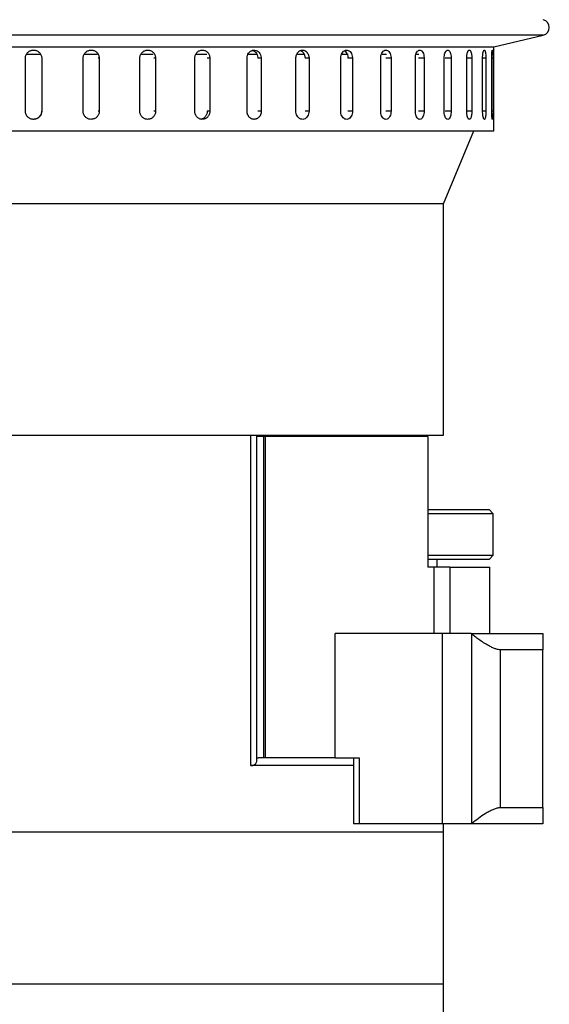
# Model space of a CAD drawing. Header units: inches. Extents: x 0.8 to 32, y -0.1 to 21.9.
# Tile 22 of 60: x 3.6 to 5.6, y 10.9 to 14.6. Entities that reach past the tile are written whole.
import ezdxf

# ---------------------------------------------------------------- set-up
doc = ezdxf.new("R2010")
doc.units = ezdxf.units.IN
doc.header["$MEASUREMENT"] = 0

msp = doc.modelspace()

# ---------------------------------------------------------------- linework, layer by layer
at = {"color": 7, "linetype": 'Continuous', "lineweight": 25}
for p, q in [((5.5706, 14.5183), (2.1595, 14.5183)), ((5.3844, 14.4742), (5.5706, 14.5183)), ((2.2419, 14.4738), (5.079, 14.4738)), ((5.079, 14.4738), (5.3826, 14.4738)), ((5.3844, 14.1559), (5.3844, 14.4742)), ((3.6117, 14.2309), (3.6117, 14.4309)), ((3.6695, 14.4446), (3.6152, 14.4446)), ((3.6737, 14.4309), (3.6727, 14.4309)), ((3.6737, 14.4309), (3.6737, 14.2309)), ((3.8302, 14.2309), (3.8302, 14.4309)), ((3.885, 14.4446), (3.8342, 14.4446)), ((3.8914, 14.4309), (3.8874, 14.4309)), ((3.8914, 14.4309), (3.8914, 14.2309)), ((4.0448, 14.2309), (4.0448, 14.4309)), ((4.0956, 14.4446), (4.0488, 14.4446)), ((4.1044, 14.4309), (4.0975, 14.4309)), ((4.1044, 14.4309), (4.1044, 14.2309)), ((4.2526, 14.2309), (4.2526, 14.4309)), ((4.2978, 14.4446), (4.2559, 14.4446)), ((4.3096, 14.4309), (4.2998, 14.4309)), ((4.3096, 14.4309), (4.3096, 14.2309)), ((4.4503, 14.2309), (4.4503, 14.4309)), ((4.4891, 14.4446), (4.455, 14.4446)), ((4.504, 14.4309), (4.4915, 14.4309)), ((4.504, 14.4309), (4.504, 14.2309)), ((4.6352, 14.2309), (4.6352, 14.4309)), ((4.6693, 14.4446), (4.6406, 14.4446)), ((4.6847, 14.4309), (4.6698, 14.4309)), ((4.6847, 14.4309), (4.6847, 14.2309)), ((4.8045, 14.2309), (4.8045, 14.4309)), ((4.8329, 14.4446), (4.8107, 14.4446)), ((4.8492, 14.4309), (4.832, 14.4309)), ((4.8492, 14.4309), (4.8492, 14.2309)), ((4.9558, 14.2309), (4.9558, 14.4309)), ((4.9774, 14.4446), (4.9615, 14.4446)), ((4.995, 14.4309), (4.9758, 14.4309)), ((4.995, 14.4309), (4.995, 14.2309)), ((5.0869, 14.2309), (5.0869, 14.4309)), ((5.1, 14.4446), (5.091, 14.4446)), ((5.12, 14.4309), (5.099, 14.4309)), ((5.12, 14.4309), (5.12, 14.2309)), ((5.1959, 14.2309), (5.1959, 14.4309)), ((5.2224, 14.4309), (5.2, 14.4309)), ((5.2224, 14.4309), (5.2224, 14.2309)), ((5.2811, 14.2309), (5.2811, 14.4309)), ((5.3007, 14.4309), (5.2811, 14.4309)), ((5.3007, 14.4309), (5.3007, 14.2309)), ((5.3414, 14.2309), (5.3414, 14.4309)), ((5.3538, 14.4309), (5.3414, 14.4309)), ((5.3538, 14.4309), (5.3538, 14.2309)), ((5.3758, 14.2309), (5.3758, 14.4309)), ((5.3808, 14.4309), (5.3758, 14.4309)), ((5.3808, 14.4309), (5.3808, 14.2309)), ((3.6737, 14.2309), (3.6727, 14.2309)), ((3.8914, 14.2309), (3.8874, 14.2309)), ((4.1044, 14.2309), (4.0975, 14.2309)), ((4.3096, 14.2309), (4.2998, 14.2309)), ((4.504, 14.2309), (4.4915, 14.2309)), ((4.6847, 14.2309), (4.6698, 14.2309)), ((4.8492, 14.2309), (4.832, 14.2309)), ((4.995, 14.2309), (4.9758, 14.2309)), ((5.12, 14.2309), (5.099, 14.2309)), ((5.2224, 14.2309), (5.2, 14.2309)), ((5.3007, 14.2309), (5.2811, 14.2309)), ((5.3538, 14.2309), (5.3414, 14.2309)), ((5.3808, 14.2309), (5.3758, 14.2309)), ((2.1905, 14.1559), (5.3844, 14.1559)), ((5.1939, 13.8809), (5.3084, 14.1559)), ((5.1939, 13.8809), (3.3559, 13.8809)), ((5.1939, 13.0059), (5.1939, 13.8809)), ((1.9439, 13.0059), (4.4649, 13.0059)), ((3.1765, 13.0059), (5.1939, 13.0059)), ((4.4649, 11.7559), (4.4649, 13.0059)), ((4.4874, 11.7778), (4.4874, 13.0059)), ((4.5121, 13.0009), (4.4874, 13.0009)), ((4.5121, 13.0009), (4.5121, 11.7859)), ((4.5186, 13.0009), (4.5121, 13.0009)), ((4.5186, 13.0009), (4.5186, 11.7859)), ((5.1339, 13.0009), (4.5186, 13.0009)), ((5.1339, 13.0009), (5.1339, 12.5059)), ((5.1339, 12.7239), (5.3657, 12.7239)), ((5.3814, 12.7082), (5.1339, 12.7082)), ((5.3814, 12.7082), (5.3657, 12.7239)), ((5.3814, 12.5515), (5.3814, 12.7082)), ((5.1339, 12.5515), (5.3814, 12.5515)), ((5.3657, 12.5359), (5.3814, 12.5515)), ((5.3657, 12.5359), (5.1339, 12.5359)), ((5.1689, 12.5059), (5.1689, 12.5359)), ((5.1573, 12.5059), (5.1339, 12.5059)), ((5.1573, 12.5059), (5.1573, 12.2559)), ((5.2175, 12.5059), (5.1573, 12.5059)), ((5.2175, 12.5059), (5.2175, 12.2559)), ((5.2175, 12.5059), (5.3689, 12.5059)), ((5.3689, 12.2559), (5.3689, 12.5059)), ((4.7839, 11.7859), (4.7839, 12.2559)), ((5.1902, 12.2559), (4.7839, 12.2559)), ((5.1902, 11.5359), (5.1902, 12.2559)), ((5.2981, 12.2559), (5.1902, 12.2559)), ((5.3009, 12.2535), (5.2981, 12.2559)), ((5.2981, 12.2559), (5.5689, 12.2559)), ((5.3009, 11.5382), (5.3009, 12.2535)), ((5.4092, 11.5979), (5.4092, 12.1939)), ((5.5689, 12.1939), (5.4092, 12.1939)), ((5.5689, 11.5979), (5.5689, 12.1939)), ((4.4865, 11.7859), (4.4936, 11.7859)), ((4.5121, 11.7859), (4.4936, 11.7859)), ((4.5186, 11.7859), (4.5121, 11.7859)), ((4.7839, 11.7859), (4.5186, 11.7859)), ((4.7839, 11.7859), (4.874, 11.7859)), ((4.8532, 11.7859), (4.8532, 11.5359)), ((4.874, 11.7859), (4.874, 11.5359)), ((4.8532, 11.7559), (4.4649, 11.7559)), ((5.4092, 11.5979), (5.5689, 11.5979)), ((1.9439, 11.5059), (5.1939, 11.5059)), ((4.7564, 11.5059), (5.1939, 11.5059)), ((4.874, 11.5359), (4.8532, 11.5359)), ((5.1902, 11.5359), (4.874, 11.5359)), ((5.2981, 11.5359), (5.1902, 11.5359)), ((5.1939, 11.5059), (5.1939, 11.5359)), ((5.1939, 10.9309), (5.1939, 11.5059)), ((5.2981, 11.5359), (5.3009, 11.5382)), ((5.5689, 11.5359), (5.2981, 11.5359)), ((1.9439, 10.9309), (5.1939, 10.9309)), ((3.5689, 10.9309), (5.1939, 10.9309)), ((5.1939, 8.7079), (5.1939, 10.9309))]:
    msp.add_line(p, q, dxfattribs=at)
msp.add_arc((5.5637, 14.5475), 0.03, 283.3212, 76.6788, dxfattribs=at)
for points, knots in [([(3.6117, 14.4309), (3.6118, 14.4326), (3.612, 14.4361), (3.6133, 14.4411), (3.6155, 14.4459), (3.6184, 14.4503), (3.622, 14.4541), (3.6262, 14.4572), (3.6309, 14.4597), (3.6358, 14.4612), (3.6411, 14.462), (3.6463, 14.4618), (3.6514, 14.4608), (3.6563, 14.4589), (3.6608, 14.4562), (3.6648, 14.4528), (3.6682, 14.4488), (3.6708, 14.4443), (3.6727, 14.4393), (3.6736, 14.4348), (3.6736, 14.432), (3.6737, 14.4309)], [0, 0, 0, 0, 0.05292, 0.107375, 0.160295, 0.214749, 0.267674, 0.322133, 0.375061, 0.429523, 0.482446, 0.536903, 0.58982, 0.644272, 0.697192, 0.751646, 0.804573, 0.859035, 0.911961, 0.966423, 1, 1, 1, 1]), ([(3.8302, 14.4309), (3.8303, 14.4326), (3.8304, 14.4361), (3.8318, 14.4411), (3.8339, 14.4459), (3.8368, 14.4503), (3.8404, 14.4541), (3.8445, 14.4572), (3.8491, 14.4597), (3.854, 14.4612), (3.8592, 14.462), (3.8643, 14.4618), (3.8694, 14.4608), (3.8742, 14.4589), (3.8787, 14.4562), (3.8826, 14.4528), (3.886, 14.4488), (3.8886, 14.4443), (3.8904, 14.4393), (3.8913, 14.4348), (3.8914, 14.432), (3.8914, 14.4309)], [0, 0, 0, 0, 0.05292, 0.107375, 0.160295, 0.214749, 0.267674, 0.322133, 0.375061, 0.429523, 0.482446, 0.536903, 0.58982, 0.644272, 0.697192, 0.751646, 0.804573, 0.859035, 0.911961, 0.966423, 1, 1, 1, 1]), ([(4.0448, 14.4309), (4.0449, 14.4326), (4.0451, 14.4361), (4.0464, 14.4411), (4.0485, 14.4459), (4.0513, 14.4503), (4.0547, 14.4541), (4.0588, 14.4572), (4.0633, 14.4597), (4.0681, 14.4612), (4.0731, 14.462), (4.0781, 14.4618), (4.0831, 14.4608), (4.0877, 14.4589), (4.0921, 14.4562), (4.0959, 14.4528), (4.0991, 14.4488), (4.1016, 14.4443), (4.1034, 14.4393), (4.1043, 14.4348), (4.1044, 14.432), (4.1044, 14.4309)], [0, 0, 0, 0, 0.05292, 0.107375, 0.160295, 0.214749, 0.267674, 0.322133, 0.375061, 0.429523, 0.482446, 0.536903, 0.58982, 0.644272, 0.697192, 0.751646, 0.804573, 0.859035, 0.911961, 0.966423, 1, 1, 1, 1]), ([(4.2526, 14.4309), (4.2526, 14.4326), (4.2528, 14.4361), (4.254, 14.4411), (4.256, 14.4459), (4.2587, 14.4503), (4.2621, 14.4541), (4.2659, 14.4572), (4.2702, 14.4597), (4.2748, 14.4612), (4.2796, 14.462), (4.2844, 14.4618), (4.2892, 14.4608), (4.2937, 14.4589), (4.2978, 14.4562), (4.3014, 14.4528), (4.3045, 14.4488), (4.307, 14.4443), (4.3086, 14.4393), (4.3093, 14.4353), (4.3096, 14.4325), (4.3096, 14.4314), (4.3096, 14.4309)], [0, 0, 0, 0, 0.0529193, 0.1073734, 0.1602927, 0.2147463, 0.2676704, 0.3221291, 0.3750562, 0.4295184, 0.4824402, 0.536897, 0.5898135, 0.6442644, 0.6971839, 0.7516376, 0.8045636, 0.8590245, 0.9119505, 0.9664117, 0.9831825, 1, 1, 1, 1]), ([(4.4503, 14.4309), (4.4506, 14.4344), (4.4512, 14.4413), (4.4559, 14.4506), (4.4627, 14.4577), (4.4713, 14.4617), (4.4804, 14.4622), (4.4892, 14.4593), (4.4966, 14.4531), (4.5019, 14.4444), (4.5038, 14.4365), (4.5039, 14.432), (4.504, 14.4309)], [0, 0, 0, 0, 0.107362, 0.214723, 0.322094, 0.429472, 0.536839, 0.644195, 0.751556, 0.858932, 0.966307, 1, 1, 1, 1]), ([(4.4706, 14.4607), (4.4726, 14.4602), (4.4775, 14.4589), (4.4841, 14.453), (4.4893, 14.4444), (4.4913, 14.4365), (4.4914, 14.432), (4.4915, 14.4309)], [0, 0, 0, 0, 0.17126, 0.421325, 0.671422, 0.92152, 1, 1, 1, 1]), ([(4.6352, 14.4309), (4.6352, 14.4317), (4.6352, 14.4334), (4.6355, 14.436), (4.6359, 14.4386), (4.6366, 14.4411), (4.6376, 14.4443), (4.639, 14.4474), (4.6406, 14.4502), (4.6425, 14.4529), (4.6446, 14.4552), (4.6469, 14.4572), (4.6487, 14.4585), (4.6506, 14.4595), (4.6526, 14.4605), (4.6546, 14.4611), (4.6574, 14.4618), (4.6602, 14.462), (4.663, 14.4617), (4.6657, 14.4612), (4.6684, 14.4602), (4.6709, 14.4588), (4.6734, 14.4571), (4.6756, 14.4551), (4.6776, 14.4527), (4.6795, 14.4501), (4.6811, 14.4473), (4.6824, 14.4442), (4.6835, 14.441), (4.6842, 14.4376), (4.6845, 14.4347), (4.6847, 14.433), (4.6847, 14.432), (4.6847, 14.4311), (4.6847, 14.4309)], [0, 0, 0, 0, 0.026377, 0.052937, 0.080075, 0.107412, 0.133789, 0.187439, 0.214776, 0.241156, 0.294811, 0.32215, 0.348531, 0.375095, 0.402237, 0.429579, 0.455957, 0.50961, 0.536949, 0.563324, 0.616971, 0.644307, 0.670684, 0.724334, 0.751671, 0.778052, 0.831709, 0.85905, 0.88543, 0.939087, 0.966428, 0.974807, 0.991592, 1, 1, 1, 1]), ([(4.6525, 14.4603), (4.653, 14.4602), (4.6542, 14.4598), (4.6559, 14.4588), (4.6583, 14.4571), (4.6606, 14.4551), (4.6626, 14.4527), (4.6645, 14.4501), (4.6661, 14.4473), (4.6674, 14.4442), (4.6684, 14.441), (4.6692, 14.4376), (4.6695, 14.4347), (4.6696, 14.433), (4.6697, 14.432), (4.6697, 14.4311), (4.6697, 14.4309)], [0, 0, 0, 0, 0.050214, 0.117997, 0.183403, 0.316437, 0.384224, 0.449639, 0.58269, 0.650486, 0.715901, 0.848953, 0.916749, 0.937527, 0.97915, 1, 1, 1, 1]), ([(4.8045, 14.4309), (4.8048, 14.4344), (4.8053, 14.4413), (4.8092, 14.4506), (4.8149, 14.4577), (4.822, 14.4617), (4.8297, 14.4622), (4.837, 14.4593), (4.8431, 14.4531), (4.8475, 14.4444), (4.8491, 14.4365), (4.8492, 14.432), (4.8492, 14.4309)], [0, 0, 0, 0, 0.107362, 0.214723, 0.322094, 0.429472, 0.536839, 0.644195, 0.751556, 0.858932, 0.966307, 1, 1, 1, 1]), ([(4.8186, 14.4591), (4.8189, 14.459), (4.8216, 14.4579), (4.8258, 14.4529), (4.8301, 14.4445), (4.8318, 14.4365), (4.8319, 14.432), (4.8319, 14.4309)], [0, 0, 0, 0, 0.036115, 0.326958, 0.61784, 0.908722, 1, 1, 1, 1]), ([(4.9558, 14.4309), (4.9561, 14.4344), (4.9565, 14.4413), (4.9599, 14.4506), (4.965, 14.4577), (4.9712, 14.4617), (4.9779, 14.4622), (4.9843, 14.4593), (4.9897, 14.4531), (4.9935, 14.4444), (4.9949, 14.4365), (4.995, 14.432), (4.995, 14.4309)], [0, 0, 0, 0, 0.107362, 0.214723, 0.322094, 0.429472, 0.536839, 0.644195, 0.751556, 0.858932, 0.966307, 1, 1, 1, 1]), ([(5.0869, 14.4309), (5.0871, 14.4344), (5.0875, 14.4413), (5.0904, 14.4506), (5.0947, 14.4577), (5.1, 14.4617), (5.1057, 14.4622), (5.1111, 14.4593), (5.1156, 14.4531), (5.1188, 14.4444), (5.1199, 14.4365), (5.12, 14.432), (5.12, 14.4309)], [0, 0, 0, 0, 0.107362, 0.214723, 0.322094, 0.429472, 0.536839, 0.644195, 0.751556, 0.858932, 0.966307, 1, 1, 1, 1]), ([(5.1959, 14.4309), (5.196, 14.4344), (5.1963, 14.4413), (5.1987, 14.4506), (5.2022, 14.4577), (5.2064, 14.4617), (5.211, 14.4622), (5.2153, 14.4593), (5.2189, 14.4531), (5.2214, 14.4444), (5.2224, 14.4365), (5.2224, 14.432), (5.2224, 14.4309)], [0, 0, 0, 0, 0.107362, 0.214723, 0.322094, 0.429472, 0.536839, 0.644195, 0.751556, 0.858932, 0.966307, 1, 1, 1, 1]), ([(5.2811, 14.4309), (5.2811, 14.4326), (5.2812, 14.4361), (5.2816, 14.4411), (5.2824, 14.4459), (5.2833, 14.4503), (5.2845, 14.4541), (5.2859, 14.4572), (5.2874, 14.4597), (5.289, 14.4612), (5.2906, 14.462), (5.2923, 14.4618), (5.2939, 14.4608), (5.2954, 14.4589), (5.2968, 14.4562), (5.298, 14.4528), (5.2991, 14.4488), (5.2999, 14.4443), (5.3004, 14.4393), (5.3007, 14.4348), (5.3007, 14.432), (5.3007, 14.4309)], [0, 0, 0, 0, 0.05292, 0.107375, 0.160295, 0.214749, 0.267674, 0.322133, 0.375061, 0.429523, 0.482446, 0.536903, 0.58982, 0.644272, 0.697192, 0.751646, 0.804573, 0.859035, 0.911961, 0.966423, 1, 1, 1, 1]), ([(5.3414, 14.4309), (5.3414, 14.4344), (5.3416, 14.4413), (5.3427, 14.4506), (5.3444, 14.4577), (5.3464, 14.4617), (5.3486, 14.4622), (5.3505, 14.4593), (5.3522, 14.4531), (5.3533, 14.4444), (5.3537, 14.4365), (5.3537, 14.432), (5.3538, 14.4309)], [0, 0, 0, 0, 0.107362, 0.214723, 0.322094, 0.429472, 0.536839, 0.644195, 0.751556, 0.858932, 0.966307, 1, 1, 1, 1]), ([(5.3758, 14.4309), (5.3758, 14.4344), (5.3759, 14.4413), (5.3764, 14.4506), (5.3771, 14.4577), (5.378, 14.4617), (5.3788, 14.4622), (5.3796, 14.4593), (5.3802, 14.4531), (5.3806, 14.4444), (5.3807, 14.4365), (5.3808, 14.432), (5.3808, 14.4309)], [0, 0, 0, 0, 0.107362, 0.214723, 0.322094, 0.429472, 0.536839, 0.644195, 0.751556, 0.858932, 0.966307, 1, 1, 1, 1]), ([(3.6737, 14.2309), (3.6736, 14.2291), (3.6734, 14.2257), (3.6721, 14.2206), (3.6699, 14.2158), (3.667, 14.2114), (3.6634, 14.2076), (3.6593, 14.2045), (3.6546, 14.2021), (3.6496, 14.2005), (3.6444, 14.1998), (3.6392, 14.1999), (3.634, 14.201), (3.6291, 14.2028), (3.6246, 14.2055), (3.6206, 14.2089), (3.6172, 14.213), (3.6146, 14.2175), (3.6128, 14.2224), (3.6119, 14.2269), (3.6118, 14.2298), (3.6117, 14.2309)], [0, 0, 0, 0, 0.05292, 0.107375, 0.160295, 0.214749, 0.267674, 0.322133, 0.375061, 0.429523, 0.482446, 0.536903, 0.58982, 0.644272, 0.697192, 0.751646, 0.804573, 0.859035, 0.911961, 0.966423, 1, 1, 1, 1]), ([(3.6727, 14.2309), (3.6726, 14.2291), (3.6724, 14.2257), (3.6711, 14.2206), (3.6689, 14.2158), (3.666, 14.2114), (3.6624, 14.2076), (3.6582, 14.2045), (3.6536, 14.2021), (3.6486, 14.2005), (3.6446, 14.1998), (3.6423, 14.1999), (3.6417, 14.2)], [0, 0, 0, 0, 0.105844, 0.214758, 0.320602, 0.429515, 0.535369, 0.644292, 0.750152, 0.859082, 0.964931, 1, 1, 1, 1]), ([(3.8914, 14.2309), (3.8913, 14.2291), (3.8911, 14.2257), (3.8898, 14.2206), (3.8877, 14.2158), (3.8848, 14.2114), (3.8813, 14.2076), (3.8772, 14.2045), (3.8725, 14.2021), (3.8676, 14.2005), (3.8625, 14.1998), (3.8573, 14.1999), (3.8522, 14.201), (3.8474, 14.2028), (3.8429, 14.2055), (3.839, 14.2089), (3.8356, 14.213), (3.833, 14.2175), (3.8312, 14.2224), (3.8303, 14.2269), (3.8302, 14.2298), (3.8302, 14.2309)], [0, 0, 0, 0, 0.05292, 0.107375, 0.160295, 0.214749, 0.267674, 0.322133, 0.375061, 0.429523, 0.482446, 0.536903, 0.58982, 0.644272, 0.697192, 0.751646, 0.804573, 0.859035, 0.911961, 0.966423, 1, 1, 1, 1]), ([(4.1044, 14.2309), (4.1043, 14.2291), (4.1041, 14.2257), (4.1029, 14.2206), (4.1008, 14.2158), (4.098, 14.2114), (4.0946, 14.2076), (4.0906, 14.2045), (4.0861, 14.2021), (4.0813, 14.2005), (4.0763, 14.1998), (4.0713, 14.1999), (4.0663, 14.201), (4.0616, 14.2028), (4.0573, 14.2055), (4.0534, 14.2089), (4.0502, 14.213), (4.0476, 14.2175), (4.0458, 14.2224), (4.045, 14.2269), (4.0449, 14.2298), (4.0448, 14.2309)], [0, 0, 0, 0, 0.05292, 0.107375, 0.160295, 0.214749, 0.267674, 0.322133, 0.375061, 0.429523, 0.482446, 0.536903, 0.58982, 0.644272, 0.697192, 0.751646, 0.804573, 0.859035, 0.911961, 0.966423, 1, 1, 1, 1]), ([(4.3096, 14.2309), (4.3095, 14.2291), (4.3094, 14.2257), (4.3081, 14.2206), (4.3062, 14.2158), (4.3035, 14.2114), (4.3002, 14.2076), (4.2964, 14.2045), (4.2921, 14.2021), (4.2875, 14.2005), (4.2827, 14.1998), (4.2779, 14.1999), (4.2731, 14.201), (4.2686, 14.2028), (4.2645, 14.2055), (4.2608, 14.2089), (4.2577, 14.213), (4.2552, 14.2175), (4.2535, 14.2224), (4.2528, 14.2264), (4.2526, 14.2292), (4.2526, 14.2303), (4.2526, 14.2309)], [0, 0, 0, 0, 0.052919, 0.107373, 0.160293, 0.214746, 0.26767, 0.322129, 0.375056, 0.429518, 0.48244, 0.536897, 0.589814, 0.644264, 0.697184, 0.751638, 0.804564, 0.859025, 0.91195, 0.966412, 0.983183, 1, 1, 1, 1]), ([(4.2998, 14.2309), (4.2997, 14.2291), (4.2995, 14.2257), (4.2983, 14.2206), (4.2964, 14.2158), (4.2937, 14.2114), (4.2904, 14.2076), (4.2866, 14.2045), (4.2823, 14.2021), (4.2788, 14.2008), (4.2767, 14.2005), (4.2763, 14.2004)], [0, 0, 0, 0, 0.119039, 0.24153, 0.360569, 0.483059, 0.602109, 0.724611, 0.843668, 0.966178, 1, 1, 1, 1]), ([(4.504, 14.2309), (4.504, 14.23), (4.5039, 14.2283), (4.5036, 14.2257), (4.5032, 14.2231), (4.5025, 14.2206), (4.5014, 14.2174), (4.5, 14.2143), (4.4982, 14.2115), (4.4962, 14.2089), (4.494, 14.2065), (4.4915, 14.2046), (4.4895, 14.2033), (4.4875, 14.2022), (4.4854, 14.2013), (4.4832, 14.2006), (4.4802, 14.2), (4.4772, 14.1998), (4.4742, 14.2), (4.4712, 14.2006), (4.4683, 14.2016), (4.4655, 14.2029), (4.4628, 14.2046), (4.4603, 14.2066), (4.4581, 14.209), (4.4566, 14.2109), (4.4552, 14.213), (4.454, 14.2152), (4.4529, 14.2175), (4.452, 14.2199), (4.4513, 14.2224), (4.4508, 14.225), (4.4504, 14.2278), (4.4503, 14.2298), (4.4503, 14.2309)], [0, 0, 0, 0, 0.0263748, 0.0529328, 0.0800683, 0.1074035, 0.1337783, 0.1874239, 0.2147587, 0.241136, 0.2947864, 0.3221239, 0.3485026, 0.3750644, 0.402204, 0.4295433, 0.4559193, 0.5095677, 0.5369043, 0.5632777, 0.6169205, 0.644254, 0.6706289, 0.7242746, 0.7516096, 0.7779877, 0.804549, 0.831688, 0.8590265, 0.8854047, 0.911966, 0.9391051, 0.9664438, 1, 1, 1, 1]), ([(4.6847, 14.2309), (4.6845, 14.2274), (4.6839, 14.2204), (4.6797, 14.2111), (4.6735, 14.2041), (4.6657, 14.2), (4.6572, 14.1995), (4.649, 14.2025), (4.6421, 14.2086), (4.6372, 14.2173), (4.6353, 14.2252), (4.6352, 14.2298), (4.6352, 14.2309)], [0, 0, 0, 0, 0.1073618, 0.2147232, 0.3220944, 0.429472, 0.536839, 0.6441948, 0.7515565, 0.8589318, 0.9663073, 1, 1, 1, 1]), ([(4.8492, 14.2309), (4.849, 14.2274), (4.8485, 14.2204), (4.8447, 14.2111), (4.8391, 14.2041), (4.832, 14.2), (4.8244, 14.1995), (4.817, 14.2025), (4.8108, 14.2086), (4.8063, 14.2173), (4.8046, 14.2252), (4.8045, 14.2298), (4.8045, 14.2309)], [0, 0, 0, 0, 0.107362, 0.214723, 0.322094, 0.429472, 0.536839, 0.644195, 0.751556, 0.858932, 0.966307, 1, 1, 1, 1]), ([(4.995, 14.2309), (4.9948, 14.2274), (4.9944, 14.2204), (4.9911, 14.2111), (4.9862, 14.2041), (4.98, 14.2), (4.9733, 14.1995), (4.9669, 14.2025), (4.9613, 14.2086), (4.9574, 14.2173), (4.956, 14.2252), (4.9559, 14.2298), (4.9558, 14.2309)], [0, 0, 0, 0, 0.107362, 0.214723, 0.322094, 0.429472, 0.536839, 0.644195, 0.751556, 0.858932, 0.966307, 1, 1, 1, 1]), ([(5.12, 14.2309), (5.1199, 14.2274), (5.1195, 14.2204), (5.1167, 14.2111), (5.1126, 14.2041), (5.1074, 14.2), (5.1018, 14.1995), (5.0963, 14.2025), (5.0916, 14.2086), (5.0883, 14.2173), (5.087, 14.2252), (5.0869, 14.2298), (5.0869, 14.2309)], [0, 0, 0, 0, 0.107362, 0.214723, 0.322094, 0.429472, 0.536839, 0.644195, 0.751556, 0.858932, 0.966307, 1, 1, 1, 1]), ([(5.2224, 14.2309), (5.2223, 14.2274), (5.222, 14.2204), (5.2198, 14.2111), (5.2165, 14.2041), (5.2124, 14.2), (5.2078, 14.1995), (5.2034, 14.2025), (5.1997, 14.2086), (5.197, 14.2173), (5.196, 14.2252), (5.1959, 14.2298), (5.1959, 14.2309)], [0, 0, 0, 0, 0.107362, 0.214723, 0.322094, 0.429472, 0.536839, 0.644195, 0.751556, 0.858932, 0.966307, 1, 1, 1, 1]), ([(5.3007, 14.2309), (5.3007, 14.2291), (5.3006, 14.2257), (5.3002, 14.2206), (5.2996, 14.2158), (5.2987, 14.2114), (5.2976, 14.2076), (5.2963, 14.2045), (5.2949, 14.2021), (5.2933, 14.2005), (5.2917, 14.1998), (5.29, 14.1999), (5.2884, 14.201), (5.2868, 14.2028), (5.2854, 14.2055), (5.2841, 14.2089), (5.2829, 14.213), (5.2821, 14.2175), (5.2815, 14.2224), (5.2812, 14.2269), (5.2811, 14.2298), (5.2811, 14.2309)], [0, 0, 0, 0, 0.05292, 0.107375, 0.160295, 0.214749, 0.267674, 0.322133, 0.375061, 0.429523, 0.482446, 0.536903, 0.58982, 0.644272, 0.697192, 0.751646, 0.804573, 0.859035, 0.911961, 0.966423, 1, 1, 1, 1]), ([(5.3538, 14.2309), (5.3537, 14.2274), (5.3536, 14.2204), (5.3526, 14.2111), (5.3511, 14.2041), (5.3492, 14.2), (5.3471, 14.1995), (5.345, 14.2025), (5.3432, 14.2086), (5.3419, 14.2173), (5.3414, 14.2252), (5.3414, 14.2298), (5.3414, 14.2309)], [0, 0, 0, 0, 0.107362, 0.214723, 0.322094, 0.429472, 0.536839, 0.644195, 0.751556, 0.858932, 0.966307, 1, 1, 1, 1]), ([(5.3808, 14.2309), (5.3807, 14.2274), (5.3807, 14.2204), (5.3803, 14.2111), (5.3798, 14.2041), (5.3791, 14.2), (5.3782, 14.1995), (5.3774, 14.2025), (5.3766, 14.2086), (5.376, 14.2173), (5.3758, 14.2252), (5.3758, 14.2298), (5.3758, 14.2309)], [0, 0, 0, 0, 0.107362, 0.214723, 0.322094, 0.429472, 0.536839, 0.644195, 0.751556, 0.858932, 0.966307, 1, 1, 1, 1]), ([(5.4092, 12.1939), (5.4062, 12.1941), (5.4001, 12.1945), (5.389, 12.1978), (5.3767, 12.2028), (5.3621, 12.2102), (5.3451, 12.2203), (5.3284, 12.2319), (5.3135, 12.2431), (5.3051, 12.2501), (5.3009, 12.2535)], [0, 0, 0, 0, 0.113689, 0.231264, 0.344856, 0.461298, 0.617373, 0.777912, 0.888495, 1, 1, 1, 1]), ([(5.5689, 12.2559), (5.5689, 12.2467), (5.5689, 12.2283), (5.5689, 12.2053), (5.5689, 12.1939)], [0, 0, 0, 0, 0.499532, 1, 1, 1, 1]), ([(4.4649, 11.7559), (4.4667, 11.7559), (4.4704, 11.7561), (4.4766, 11.7579), (4.4818, 11.7614), (4.4853, 11.7666), (4.4871, 11.7718), (4.4872, 11.7758), (4.4873, 11.7778)], [0, 0, 0, 0, 0.120416, 0.244995, 0.487889, 0.655158, 0.827197, 1, 1, 1, 1]), ([(5.3009, 11.5382), (5.309, 11.5448), (5.3256, 11.5582), (5.3479, 11.5732), (5.3665, 11.5839), (5.3808, 11.5908), (5.3942, 11.5957), (5.4034, 11.5977), (5.408, 11.5978), (5.4092, 11.5979)], [0, 0, 0, 0, 0.213797, 0.435273, 0.5624746, 0.692801, 0.8202087, 0.9525961, 1, 1, 1, 1]), ([(5.5689, 11.5979), (5.5689, 11.5864), (5.5689, 11.5635), (5.5689, 11.5451), (5.5689, 11.5359)], [0, 0, 0, 0, 0.499557, 1, 1, 1, 1])]:
    msp.add_open_spline(points, degree=3, knots=knots, dxfattribs=at)

doc.saveas('drawing.dxf')
